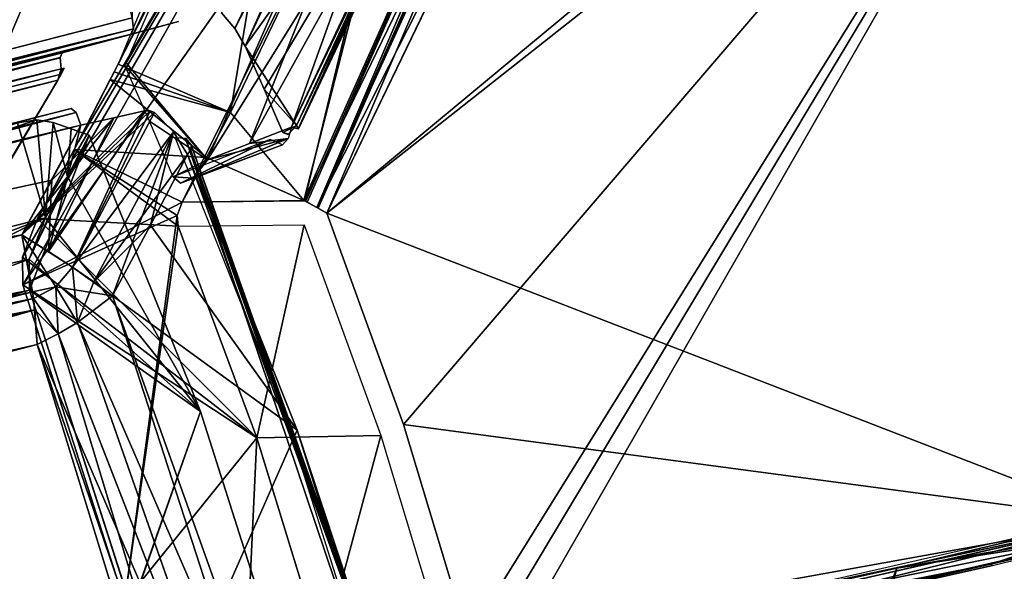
# Model space of a CAD drawing. Header units: millimetres. Extents: x -229 to 223, y -69 to 475.
# Tile 72 of 92: x 173 to 190, y 303 to 313. Entities that reach past the tile are written whole.
import ezdxf

# ---------------------------------------------------------------- set-up
doc = ezdxf.new("R2010")
doc.units = ezdxf.units.MM
doc.header["$LTSCALE"] = 65.185185
for name, color, linetype in [('541', 7, 'CONTINUOUS'), ('543', 7, 'CONTINUOUS'), ('544', 7, 'CONTINUOUS'), ('545', 7, 'CONTINUOUS'), ('546', 7, 'CONTINUOUS'), ('567', 7, 'CONTINUOUS'), ('568', 7, 'CONTINUOUS'), ('569', 7, 'CONTINUOUS'), ('571', 7, 'CONTINUOUS'), ('572', 7, 'CONTINUOUS'), ('573', 7, 'CONTINUOUS'), ('574', 7, 'CONTINUOUS'), ('581', 7, 'CONTINUOUS'), ('582', 7, 'CONTINUOUS'), ('583', 7, 'CONTINUOUS'), ('584', 7, 'CONTINUOUS'), ('591', 7, 'CONTINUOUS'), ('592', 7, 'CONTINUOUS'), ('593', 7, 'CONTINUOUS'), ('594', 7, 'CONTINUOUS'), ('595', 7, 'CONTINUOUS'), ('601', 7, 'CONTINUOUS'), ('603', 7, 'CONTINUOUS'), ('604', 7, 'CONTINUOUS'), ('605', 7, 'CONTINUOUS'), ('606', 7, 'CONTINUOUS'), ('607', 7, 'CONTINUOUS'), ('608', 7, 'CONTINUOUS'), ('617', 7, 'CONTINUOUS'), ('619', 7, 'CONTINUOUS'), ('620', 7, 'CONTINUOUS'), ('630', 7, 'CONTINUOUS'), ('645', 7, 'CONTINUOUS'), ('646', 7, 'CONTINUOUS'), ('662', 7, 'CONTINUOUS'), ('663', 7, 'CONTINUOUS'), ('664', 7, 'CONTINUOUS'), ('665', 7, 'CONTINUOUS'), ('666', 7, 'CONTINUOUS'), ('667', 7, 'CONTINUOUS'), ('668', 7, 'CONTINUOUS'), ('669', 7, 'CONTINUOUS'), ('671', 7, 'CONTINUOUS'), ('672', 7, 'CONTINUOUS'), ('685', 7, 'CONTINUOUS'), ('690', 7, 'CONTINUOUS'), ('693', 7, 'CONTINUOUS'), ('694', 7, 'CONTINUOUS'), ('697', 7, 'CONTINUOUS'), ('698', 7, 'CONTINUOUS'), ('699', 7, 'CONTINUOUS'), ('700', 7, 'CONTINUOUS'), ('701', 7, 'CONTINUOUS'), ('702', 7, 'CONTINUOUS'), ('706', 7, 'CONTINUOUS'), ('707', 7, 'CONTINUOUS'), ('708', 7, 'CONTINUOUS')]:
    doc.layers.add(name, color=color, linetype=linetype)

msp = doc.modelspace()

# ---------------------------------------------------------------- linework, layer by layer
at = {"layer": '541', "color": 7, "linetype": 'Continuous'}
for points in [[(175.708, 310.499, -104.392), (177.662, 305.585, -99.478), (175.048, 309.235, -104.571), (175.708, 310.499, -104.392)], [(175.708, 310.499, 104.392), (175.048, 309.235, 104.571), (177.662, 305.585, 99.478), (175.708, 310.499, 104.392)], [(175.048, 309.235, -104.571), (177.662, 305.585, -99.478), (174.369, 307.979, -104.757), (175.048, 309.235, -104.571)], [(175.048, 309.235, 104.571), (174.369, 307.979, 104.757), (177.662, 305.585, 99.478), (175.048, 309.235, 104.571)], [(174.369, 307.979, -104.757), (177.662, 305.585, -99.478), (176.211, 302.295, -99.46), (174.369, 307.979, -104.757)], [(174.369, 307.979, 104.757), (176.211, 302.295, 99.46), (177.662, 305.585, 99.478), (174.369, 307.979, 104.757)], [(177.662, 305.585, -99.478), (179.227, 300.607, -94.5), (176.211, 302.295, -99.46), (177.662, 305.585, -99.478)], [(177.662, 305.585, 99.478), (176.211, 302.295, 99.46), (179.227, 300.607, 94.5), (177.662, 305.585, 99.478)]]:
    msp.add_3dface(points, dxfattribs=at)
at = {"layer": '543', "color": 7, "linetype": 'Continuous'}
for points in [[(175.488, 310.798, 103.995), (175.674, 310.788, 104.088), (177.437, 305.896, 99.093), (175.488, 310.798, 103.995)], [(175.674, 310.788, 104.088), (175.772, 310.672, 104.246), (179.193, 300.899, 94.199), (175.674, 310.788, 104.088)], [(177.437, 305.896, 99.093), (175.674, 310.788, 104.088), (179.001, 300.924, 94.121), (177.437, 305.896, 99.093)], [(179.001, 300.924, 94.121), (175.674, 310.788, 104.088), (179.193, 300.899, 94.199), (179.001, 300.924, 94.121)], [(175.762, 310.587, 104.328), (175.708, 310.499, 104.392), (179.283, 300.691, 94.432), (175.762, 310.587, 104.328)], [(175.772, 310.672, 104.246), (175.762, 310.587, 104.328), (179.294, 300.776, 94.35), (175.772, 310.672, 104.246)], [(179.294, 300.776, 94.35), (175.762, 310.587, 104.328), (179.283, 300.691, 94.432), (179.294, 300.776, 94.35)], [(179.193, 300.899, 94.199), (175.772, 310.672, 104.246), (179.294, 300.776, 94.35), (179.193, 300.899, 94.199)], [(175.708, 310.499, 104.392), (177.662, 305.585, 99.478), (179.283, 300.691, 94.432), (175.708, 310.499, 104.392)], [(177.662, 305.585, 99.478), (179.227, 300.607, 94.5), (179.283, 300.691, 94.432), (177.662, 305.585, 99.478)]]:
    msp.add_3dface(points, dxfattribs=at)
at = {"layer": '544', "color": 7, "linetype": 'Continuous'}
for points in [[(173.228, 308.77, 105.857), (173.658, 308.49, 105.56), (174.942, 311.273, 105.281), (173.228, 308.77, 105.857)], [(174.395, 311.15, 105.559), (173.228, 308.77, 105.857), (174.942, 311.273, 105.281), (174.395, 311.15, 105.559)], [(173.658, 308.49, 105.56), (175.118, 311.246, 105.162), (175.041, 311.278, 105.22), (173.658, 308.49, 105.56)], [(174.942, 311.273, 105.281), (173.658, 308.49, 105.56), (175.041, 311.278, 105.22), (174.942, 311.273, 105.281)], [(173.809, 311.018, 105.788), (173.228, 308.77, 105.857), (174.395, 311.15, 105.559), (173.809, 311.018, 105.788)], [(175.457, 310.9, 104.808), (175.118, 311.246, 105.162), (173.658, 308.49, 105.56), (175.457, 310.9, 104.808)], [(173.287, 310.037, 105.93), (173.228, 308.77, 105.857), (173.809, 311.018, 105.788), (173.287, 310.037, 105.93)], [(174.369, 307.979, 104.757), (175.457, 310.9, 104.808), (173.658, 308.49, 105.56), (174.369, 307.979, 104.757)], [(174.369, 307.979, 104.757), (175.048, 309.235, 104.571), (175.457, 310.9, 104.808), (174.369, 307.979, 104.757)], [(175.048, 309.235, 104.571), (175.708, 310.499, 104.392), (175.457, 310.9, 104.808), (175.048, 309.235, 104.571)], [(172.755, 309.063, 106.076), (173.228, 308.77, 105.857), (173.287, 310.037, 105.93), (172.755, 309.063, 106.076)]]:
    msp.add_3dface(points, dxfattribs=at)
at = {"layer": '545', "color": 7, "linetype": 'Continuous'}
for points in [[(173.658, 308.49, 105.56), (173.228, 308.77, 105.857), (172.755, 309.063, 106.076), (173.658, 308.49, 105.56)], [(173.658, 308.49, 105.56), (172.755, 309.063, 106.076), (173.363, 308.136, 105.648), (173.658, 308.49, 105.56)], [(173.363, 308.136, 105.648), (172.755, 309.063, 106.076), (172.945, 308.048, 105.824), (173.363, 308.136, 105.648)], [(174.369, 307.979, 104.757), (173.658, 308.49, 105.56), (173.363, 308.136, 105.648), (174.369, 307.979, 104.757)], [(172.961, 307.932, 105.778), (173.363, 308.136, 105.648), (172.945, 308.048, 105.824), (172.961, 307.932, 105.778)], [(172.961, 307.932, 105.778), (173.402, 307.298, 105.228), (173.363, 308.136, 105.648), (172.961, 307.932, 105.778)], [(173.749, 307.504, 105.103), (174.369, 307.979, 104.757), (173.363, 308.136, 105.648), (173.749, 307.504, 105.103)], [(173.402, 307.298, 105.228), (173.749, 307.504, 105.103), (173.363, 308.136, 105.648), (173.402, 307.298, 105.228)], [(172.985, 307.727, 105.685), (173.402, 307.298, 105.228), (172.961, 307.932, 105.778), (172.985, 307.727, 105.685)], [(173.031, 307.111, 105.321), (173.402, 307.298, 105.228), (172.985, 307.727, 105.685), (173.031, 307.111, 105.321)]]:
    msp.add_3dface(points, dxfattribs=at)
at = {"layer": '546', "color": 7, "linetype": 'Continuous'}
for points in [[(178.218, 297.217, 93.668), (174.369, 307.979, 104.757), (173.749, 307.504, 105.103), (178.218, 297.217, 93.668)], [(178.218, 297.217, 93.668), (176.211, 302.295, 99.46), (174.369, 307.979, 104.757), (178.218, 297.217, 93.668)], [(173.749, 307.504, 105.103), (173.402, 307.298, 105.228), (177.57, 296.596, 93.935), (173.749, 307.504, 105.103)], [(178.218, 297.217, 93.668), (173.749, 307.504, 105.103), (177.57, 296.596, 93.935), (178.218, 297.217, 93.668)], [(173.402, 307.298, 105.228), (173.031, 307.111, 105.321), (177.57, 296.596, 93.935), (173.402, 307.298, 105.228)], [(177.57, 296.596, 93.935), (173.031, 307.111, 105.321), (174.814, 301.303, 99.962), (177.57, 296.596, 93.935)]]:
    msp.add_3dface(points, dxfattribs=at)
at = {"layer": '567', "color": 7, "linetype": 'Continuous'}
for points in [[(173.809, 311.018, -105.788), (172.755, 309.063, -106.076), (151.845, 305.415, -112.598), (173.809, 311.018, -105.788)], [(173.287, 310.037, -105.93), (172.755, 309.063, -106.076), (173.809, 311.018, -105.788), (173.287, 310.037, -105.93)], [(172.755, 309.063, -106.076), (150.484, 303.399, -112.926), (151.845, 305.415, -112.598), (172.755, 309.063, -106.076)]]:
    msp.add_3dface(points, dxfattribs=at)
at = {"layer": '568', "color": 7, "linetype": 'Continuous'}
for points in [[(173.724, 311.244, -105.713), (141.291, 303.137, -115.42), (173.634, 311.319, -105.504), (173.724, 311.244, -105.713)], [(173.634, 311.319, -105.504), (141.291, 303.137, -115.42), (151.679, 305.706, -112.313), (173.634, 311.319, -105.504)], [(173.724, 311.244, -105.713), (151.845, 305.415, -112.598), (141.291, 303.137, -115.42), (173.724, 311.244, -105.713)], [(173.809, 311.018, -105.788), (151.845, 305.415, -112.598), (173.724, 311.244, -105.713), (173.809, 311.018, -105.788)]]:
    msp.add_3dface(points, dxfattribs=at)
at = {"layer": '569', "color": 7, "linetype": 'Continuous'}
for points in [[(175.118, 311.246, -105.162), (172.755, 309.063, -106.076), (175.041, 311.278, -105.22), (175.118, 311.246, -105.162)], [(175.041, 311.278, -105.22), (172.755, 309.063, -106.076), (174.942, 311.273, -105.281), (175.041, 311.278, -105.22)], [(174.942, 311.273, -105.281), (172.755, 309.063, -106.076), (174.396, 311.15, -105.559), (174.942, 311.273, -105.281)], [(172.755, 309.063, -106.076), (175.118, 311.246, -105.162), (173.658, 308.489, -105.56), (172.755, 309.063, -106.076)], [(172.755, 309.063, -106.076), (173.287, 310.037, -105.93), (174.396, 311.15, -105.559), (172.755, 309.063, -106.076)], [(173.287, 310.037, -105.93), (173.809, 311.018, -105.788), (174.396, 311.15, -105.559), (173.287, 310.037, -105.93)], [(173.658, 308.489, -105.56), (175.118, 311.246, -105.162), (175.457, 310.9, -104.808), (173.658, 308.489, -105.56)], [(174.041, 308.224, -105.192), (173.658, 308.489, -105.56), (175.457, 310.9, -104.808), (174.041, 308.224, -105.192)], [(175.708, 310.499, -104.392), (174.041, 308.224, -105.192), (175.457, 310.9, -104.808), (175.708, 310.499, -104.392)], [(175.708, 310.499, -104.392), (175.048, 309.235, -104.571), (174.041, 308.224, -105.192), (175.708, 310.499, -104.392)], [(175.048, 309.235, -104.571), (174.369, 307.979, -104.757), (174.041, 308.224, -105.192), (175.048, 309.235, -104.571)]]:
    msp.add_3dface(points, dxfattribs=at)
at = {"layer": '571', "color": 7, "linetype": 'Continuous'}
for points in [[(151.676, 305.705, 112.314), (173.724, 311.244, 105.713), (173.634, 311.319, 105.504), (151.676, 305.705, 112.314)], [(141.291, 303.137, 115.42), (173.809, 311.018, 105.788), (173.724, 311.244, 105.713), (141.291, 303.137, 115.42)], [(141.291, 303.137, 115.42), (173.724, 311.244, 105.713), (151.676, 305.705, 112.314), (141.291, 303.137, 115.42)], [(173.809, 311.018, 105.788), (141.291, 303.137, 115.42), (151.848, 305.407, 112.597), (173.809, 311.018, 105.788)]]:
    msp.add_3dface(points, dxfattribs=at)
at = {"layer": '572', "color": 7, "linetype": 'Continuous'}
for points in [[(173.287, 310.037, 105.93), (173.809, 311.018, 105.788), (151.848, 305.407, 112.597), (173.287, 310.037, 105.93)], [(172.755, 309.063, 106.076), (173.287, 310.037, 105.93), (151.848, 305.407, 112.597), (172.755, 309.063, 106.076)], [(172.755, 309.063, 106.076), (151.848, 305.407, 112.597), (150.482, 303.398, 112.926), (172.755, 309.063, 106.076)]]:
    msp.add_3dface(points, dxfattribs=at)
at = {"layer": '573', "color": 7, "linetype": 'Continuous'}
for points in [[(172.945, 308.048, 105.824), (172.755, 309.063, 106.076), (150.482, 303.398, 112.926), (172.945, 308.048, 105.824)], [(172.961, 307.932, 105.778), (172.945, 308.048, 105.824), (150.482, 303.398, 112.926), (172.961, 307.932, 105.778)], [(172.985, 307.727, 105.685), (172.961, 307.932, 105.778), (150.482, 303.398, 112.926), (172.985, 307.727, 105.685)], [(173.031, 307.111, 105.321), (172.985, 307.727, 105.685), (140.028, 299.539, 115.481), (173.031, 307.111, 105.321)], [(172.985, 307.727, 105.685), (150.482, 303.398, 112.926), (140.028, 299.539, 115.481), (172.985, 307.727, 105.685)], [(150.744, 301.304, 112.104), (173.031, 307.111, 105.321), (140.028, 299.539, 115.481), (150.744, 301.304, 112.104)]]:
    msp.add_3dface(points, dxfattribs=at)
at = {"layer": '574', "color": 7, "linetype": 'Continuous'}
msp.add_3dface([(174.814, 301.303, 99.962), (173.031, 307.111, 105.321), (150.744, 301.304, 112.104), (174.814, 301.303, 99.962)], dxfattribs=at)
at = {"layer": '581', "color": 7, "linetype": 'Continuous'}
for points in [[(172.755, 309.063, -106.076), (173.658, 308.489, -105.56), (173.363, 308.136, -105.648), (172.755, 309.063, -106.076)], [(172.755, 309.063, -106.076), (173.363, 308.136, -105.648), (172.961, 307.932, -105.778), (172.755, 309.063, -106.076)], [(172.755, 309.063, -106.076), (172.961, 307.932, -105.778), (172.945, 308.046, -105.824), (172.755, 309.063, -106.076)], [(173.658, 308.489, -105.56), (173.749, 307.504, -105.103), (173.363, 308.136, -105.648), (173.658, 308.489, -105.56)], [(173.658, 308.489, -105.56), (174.041, 308.224, -105.192), (173.749, 307.504, -105.103), (173.658, 308.489, -105.56)], [(173.363, 308.136, -105.648), (173.402, 307.298, -105.228), (172.961, 307.932, -105.778), (173.363, 308.136, -105.648)], [(173.749, 307.504, -105.103), (173.402, 307.298, -105.228), (173.363, 308.136, -105.648), (173.749, 307.504, -105.103)], [(174.041, 308.224, -105.192), (174.369, 307.979, -104.757), (173.749, 307.504, -105.103), (174.041, 308.224, -105.192)], [(173.402, 307.298, -105.228), (173.031, 307.111, -105.321), (172.961, 307.932, -105.778), (173.402, 307.298, -105.228)], [(172.961, 307.932, -105.778), (173.031, 307.111, -105.321), (172.985, 307.726, -105.685), (172.961, 307.932, -105.778)]]:
    msp.add_3dface(points, dxfattribs=at)
at = {"layer": '582', "color": 7, "linetype": 'Continuous'}
for points in [[(174.369, 307.979, -104.757), (178.218, 297.217, -93.668), (173.749, 307.504, -105.103), (174.369, 307.979, -104.757)], [(178.218, 297.217, -93.668), (174.369, 307.979, -104.757), (176.211, 302.295, -99.46), (178.218, 297.217, -93.668)], [(177.567, 296.595, -93.935), (173.402, 307.298, -105.228), (173.749, 307.504, -105.103), (177.567, 296.595, -93.935)], [(178.218, 297.217, -93.668), (177.567, 296.595, -93.935), (173.749, 307.504, -105.103), (178.218, 297.217, -93.668)], [(176.79, 296.089, -94.066), (173.031, 307.111, -105.321), (173.402, 307.298, -105.228), (176.79, 296.089, -94.066)], [(177.567, 296.595, -93.935), (176.79, 296.089, -94.066), (173.402, 307.298, -105.228), (177.567, 296.595, -93.935)], [(173.031, 307.111, -105.321), (176.79, 296.089, -94.066), (174.814, 301.303, -99.963), (173.031, 307.111, -105.321)]]:
    msp.add_3dface(points, dxfattribs=at)
at = {"layer": '583', "color": 7, "linetype": 'Continuous'}
msp.add_3dface([(173.031, 307.111, -105.321), (174.814, 301.303, -99.963), (150.744, 301.3, -112.101), (173.031, 307.111, -105.321)], dxfattribs=at)
at = {"layer": '584', "color": 7, "linetype": 'Continuous'}
for points in [[(150.484, 303.399, -112.926), (172.755, 309.063, -106.076), (140.028, 299.539, -115.481), (150.484, 303.399, -112.926)], [(172.755, 309.063, -106.076), (172.945, 308.046, -105.824), (140.028, 299.539, -115.481), (172.755, 309.063, -106.076)], [(172.945, 308.046, -105.824), (172.961, 307.932, -105.778), (140.028, 299.539, -115.481), (172.945, 308.046, -105.824)], [(172.961, 307.932, -105.778), (172.985, 307.726, -105.685), (140.028, 299.539, -115.481), (172.961, 307.932, -105.778)], [(172.985, 307.726, -105.685), (150.744, 301.3, -112.101), (140.028, 299.539, -115.481), (172.985, 307.726, -105.685)], [(172.985, 307.726, -105.685), (173.031, 307.111, -105.321), (150.744, 301.3, -112.101), (172.985, 307.726, -105.685)]]:
    msp.add_3dface(points, dxfattribs=at)
at = {"layer": '591', "color": 7, "linetype": 'Continuous'}
for points in [[(173.175, 309.37, 104.252), (162.32, 305.264, 107.318), (150.82, 303.645, 111.167), (173.175, 309.37, 104.252)], [(167.612, 306.656, 105.66), (162.32, 305.264, 107.318), (173.175, 309.37, 104.252), (167.612, 306.656, 105.66)], [(172.887, 308.629, 104.226), (167.612, 306.656, 105.66), (173.175, 309.37, 104.252), (172.887, 308.629, 104.226)], [(172.891, 308.08, 103.949), (167.612, 306.656, 105.66), (172.887, 308.629, 104.226), (172.891, 308.08, 103.949)]]:
    msp.add_3dface(points, dxfattribs=at)
at = {"layer": '592', "color": 7, "linetype": 'Continuous'}
for points in [[(172.887, 308.629, -104.226), (172.891, 308.08, -103.949), (173.956, 310.841, -104.038), (172.887, 308.629, -104.226)], [(173.569, 310.104, -104.144), (172.887, 308.629, -104.226), (173.956, 310.841, -104.038), (173.569, 310.104, -104.144)], [(173.956, 310.841, -104.038), (172.891, 308.08, -103.949), (175.941, 305.915, -99.113), (173.956, 310.841, -104.038)], [(173.956, 310.841, 104.038), (175.94, 305.918, 99.115), (173.568, 310.104, 104.144), (173.956, 310.841, 104.038)], [(173.175, 309.37, -104.252), (172.887, 308.629, -104.226), (173.569, 310.104, -104.144), (173.175, 309.37, -104.252)], [(175.94, 305.918, 99.115), (173.175, 309.37, 104.252), (173.568, 310.104, 104.144), (175.94, 305.918, 99.115)], [(172.887, 308.629, 104.226), (173.175, 309.37, 104.252), (175.94, 305.918, 99.115), (172.887, 308.629, 104.226)], [(172.891, 308.08, 103.949), (172.887, 308.629, 104.226), (175.94, 305.918, 99.115), (172.891, 308.08, 103.949)], [(172.891, 308.08, 103.949), (175.94, 305.918, 99.115), (174.706, 302.416, 98.689), (172.891, 308.08, 103.949)], [(172.891, 308.08, -103.949), (174.71, 302.407, -98.679), (175.941, 305.915, -99.113), (172.891, 308.08, -103.949)], [(175.94, 305.918, 99.115), (177.53, 300.924, 94.121), (174.706, 302.416, 98.689), (175.94, 305.918, 99.115)], [(175.941, 305.915, -99.113), (174.71, 302.407, -98.679), (177.53, 300.924, -94.121), (175.941, 305.915, -99.113)], [(190.215, 302.594, 75.38), (193.868, 303.493, 68.951), (190.085, 299.841, 73.45), (190.215, 302.594, 75.38)], [(190.085, 299.841, 73.45), (193.868, 303.493, 68.951), (193.197, 300.607, 67.905), (190.085, 299.841, 73.45)], [(190.092, 299.843, -73.437), (193.203, 300.608, -67.894), (193.868, 303.493, -68.951), (190.092, 299.843, -73.437)], [(190.215, 302.594, -75.381), (190.092, 299.843, -73.437), (193.868, 303.493, -68.951), (190.215, 302.594, -75.381)]]:
    msp.add_3dface(points, dxfattribs=at)
at = {"layer": '593', "color": 7, "linetype": 'Continuous'}
for points in [[(172.887, 308.629, -104.226), (173.175, 309.37, -104.252), (150.818, 303.645, -111.168), (172.887, 308.629, -104.226)], [(172.891, 308.08, -103.949), (172.887, 308.629, -104.226), (150.818, 303.645, -111.168), (172.891, 308.08, -103.949)], [(172.891, 308.08, -103.949), (150.818, 303.645, -111.168), (167.611, 306.656, -105.66), (172.891, 308.08, -103.949)]]:
    msp.add_3dface(points, dxfattribs=at)
at = {"layer": '594', "color": 7, "linetype": 'Continuous'}
for points in [[(173.175, 309.37, 104.252), (150.82, 303.645, 111.167), (173.024, 311.113, 104.368), (173.175, 309.37, 104.252)], [(173.024, 311.113, 104.368), (150.82, 303.645, 111.167), (172.678, 311.063, 104.484), (173.024, 311.113, 104.368)], [(173.315, 311.069, 104.266), (173.175, 309.37, 104.252), (173.024, 311.113, 104.368), (173.315, 311.069, 104.266)], [(173.568, 310.104, 104.144), (173.175, 309.37, 104.252), (173.315, 311.069, 104.266), (173.568, 310.104, 104.144)], [(173.568, 310.104, 104.144), (173.315, 311.069, 104.266), (173.635, 310.955, 104.152), (173.568, 310.104, 104.144)], [(173.956, 310.841, 104.038), (173.568, 310.104, 104.144), (173.635, 310.955, 104.152), (173.956, 310.841, 104.038)]]:
    msp.add_3dface(points, dxfattribs=at)
at = {"layer": '595', "color": 7, "linetype": 'Continuous'}
for points in [[(172.678, 311.063, -104.484), (173.175, 309.37, -104.252), (173.024, 311.113, -104.368), (172.678, 311.063, -104.484)], [(173.175, 309.37, -104.252), (173.315, 311.069, -104.266), (173.024, 311.113, -104.368), (173.175, 309.37, -104.252)], [(150.818, 303.645, -111.168), (173.175, 309.37, -104.252), (172.678, 311.063, -104.484), (150.818, 303.645, -111.168)], [(173.175, 309.37, -104.252), (173.569, 310.104, -104.144), (173.315, 311.069, -104.266), (173.175, 309.37, -104.252)], [(173.315, 311.069, -104.266), (173.569, 310.104, -104.144), (173.635, 310.955, -104.152), (173.315, 311.069, -104.266)], [(173.569, 310.104, -104.144), (173.956, 310.841, -104.038), (173.635, 310.955, -104.152), (173.569, 310.104, -104.144)]]:
    msp.add_3dface(points, dxfattribs=at)
at = {"layer": '601', "color": 7, "linetype": 'Continuous'}
for points in [[(152.634, 412.744, -112.397), (174.721, 407.069, -105.51), (152.636, 307.256, -112.396), (152.634, 412.744, -112.397)], [(152.636, 307.256, -112.396), (174.721, 407.069, -105.51), (174.721, 312.931, -105.51), (152.636, 307.256, -112.396)]]:
    msp.add_3dface(points, dxfattribs=at)
at = {"layer": '603', "color": 7, "linetype": 'Continuous'}
for points in [[(176.55, 312.74, -104.377), (176.312, 313.02, -104.664), (180.424, 320.239, -102.803), (176.55, 312.74, -104.377)], [(176.736, 312.43, -104.056), (176.55, 312.74, -104.377), (180.424, 320.239, -102.803), (176.736, 312.43, -104.056)]]:
    msp.add_3dface(points, dxfattribs=at)
at = {"layer": '604', "color": 7, "linetype": 'Continuous'}
for points in [[(175.547, 312.869, -104.876), (174.512, 312.59, -104.597), (175.131, 312.756, -105.066), (175.547, 312.869, -104.876)], [(175.131, 312.756, -105.066), (174.512, 312.59, -104.597), (174.704, 312.641, -105.225), (175.131, 312.756, -105.066)], [(174.704, 312.641, -105.225), (173.476, 312.312, -104.319), (152.591, 306.958, -112.114), (174.704, 312.641, -105.225)], [(174.512, 312.59, -104.597), (173.476, 312.312, -104.319), (174.704, 312.641, -105.225), (174.512, 312.59, -104.597)], [(173.476, 312.312, -104.319), (151.562, 306.707, -111.12), (152.591, 306.958, -112.114), (173.476, 312.312, -104.319)]]:
    msp.add_3dface(points, dxfattribs=at)
at = {"layer": '605', "color": 7, "linetype": 'Continuous'}
for points in [[(151.562, 306.707, -111.12), (173.476, 312.312, -104.319), (141.037, 304.119, -113.833), (151.562, 306.707, -111.12)], [(173.476, 312.312, -104.319), (173.437, 312.223, -104.129), (141.037, 304.119, -113.833), (173.476, 312.312, -104.319)], [(141.037, 304.119, -113.833), (173.437, 312.223, -104.129), (151.58, 306.421, -110.827), (141.037, 304.119, -113.833)], [(173.437, 312.223, -104.129), (173.459, 312.022, -104.034), (151.58, 306.421, -110.827), (173.437, 312.223, -104.129)]]:
    msp.add_3dface(points, dxfattribs=at)
at = {"layer": '606', "color": 7, "linetype": 'Continuous'}
for points in [[(151.58, 306.421, -110.827), (173.459, 312.022, -104.034), (173.396, 311.821, -104.055), (151.58, 306.421, -110.827)], [(173.396, 311.821, -104.055), (173.459, 312.022, -104.034), (173.454, 311.927, -104.036), (173.396, 311.821, -104.055)], [(173.485, 312.028, -104.025), (173.511, 312.034, -104.016), (173.454, 311.927, -104.036), (173.485, 312.028, -104.025)], [(173.459, 312.022, -104.034), (173.485, 312.028, -104.025), (173.454, 311.927, -104.036), (173.459, 312.022, -104.034)], [(150.95, 306.06, -111.008), (151.58, 306.421, -110.827), (173.396, 311.821, -104.055), (150.95, 306.06, -111.008)]]:
    msp.add_3dface(points, dxfattribs=at)
at = {"layer": '607', "color": 7, "linetype": 'Continuous'}
for points in [[(150.95, 306.06, -111.008), (173.396, 311.821, -104.055), (171.706, 309, -104.528), (150.95, 306.06, -111.008)], [(171.706, 309, -104.528), (173.396, 311.821, -104.055), (172.561, 310.404, -104.289), (171.706, 309, -104.528)]]:
    msp.add_3dface(points, dxfattribs=at)
at = {"layer": '608', "color": 7, "linetype": 'Continuous'}
for points in [[(152.636, 307.256, -112.396), (174.721, 312.931, -105.51), (142.041, 304.521, -115.259), (152.636, 307.256, -112.396)], [(174.721, 312.931, -105.51), (174.744, 312.738, -105.422), (142.041, 304.521, -115.259), (174.721, 312.931, -105.51)], [(174.744, 312.738, -105.422), (152.591, 306.958, -112.114), (142.041, 304.521, -115.259), (174.744, 312.738, -105.422)], [(174.744, 312.736, -105.421), (152.591, 306.958, -112.114), (174.744, 312.738, -105.422), (174.744, 312.736, -105.421)], [(174.704, 312.641, -105.225), (152.591, 306.958, -112.114), (174.744, 312.736, -105.421), (174.704, 312.641, -105.225)]]:
    msp.add_3dface(points, dxfattribs=at)
at = {"layer": '617', "color": 7, "linetype": 'Continuous'}
for points in [[(176.736, 312.43, -104.056), (180.424, 320.239, -102.803), (181.542, 319.131, -100.938), (176.736, 312.43, -104.056)], [(177.65, 311.013, -102.274), (176.736, 312.43, -104.056), (181.542, 319.131, -100.938), (177.65, 311.013, -102.274)], [(177.076, 311.661, -103.287), (176.736, 312.43, -104.056), (177.65, 311.013, -102.274), (177.076, 311.661, -103.287)], [(177.407, 310.89, -102.516), (177.076, 311.661, -103.287), (177.65, 311.013, -102.274), (177.407, 310.89, -102.516)], [(177.512, 310.859, -102.371), (177.407, 310.89, -102.516), (177.65, 311.013, -102.274), (177.512, 310.859, -102.371)]]:
    msp.add_3dface(points, dxfattribs=at)
at = {"layer": '619', "color": 7, "linetype": 'Continuous'}
for points in [[(177.684, 310.953, -102.043), (182.97, 322.491, -100.218), (177.565, 310.983, -101.854), (177.684, 310.953, -102.043)], [(177.565, 310.983, -101.854), (182.97, 322.491, -100.218), (181.376, 318.94, -100.535), (177.565, 310.983, -101.854)], [(181.542, 319.131, -100.938), (182.97, 322.491, -100.218), (177.684, 310.953, -102.043), (181.542, 319.131, -100.938)], [(177.65, 311.013, -102.274), (181.542, 319.131, -100.938), (177.687, 310.954, -102.056), (177.65, 311.013, -102.274)], [(181.542, 319.131, -100.938), (177.684, 310.953, -102.043), (177.687, 310.954, -102.056), (181.542, 319.131, -100.938)]]:
    msp.add_3dface(points, dxfattribs=at)
at = {"layer": '620', "color": 7, "linetype": 'Continuous'}
for points in [[(176.067, 310.401, -101.275), (181.376, 318.94, -100.535), (183.24, 326.76, -98.824), (176.067, 310.401, -101.275)], [(176.816, 310.691, -101.564), (181.376, 318.94, -100.535), (176.067, 310.401, -101.275), (176.816, 310.691, -101.564)], [(177.565, 310.983, -101.854), (181.376, 318.94, -100.535), (176.816, 310.691, -101.564), (177.565, 310.983, -101.854)]]:
    msp.add_3dface(points, dxfattribs=at)
at = {"layer": '630', "color": 7, "linetype": 'Continuous'}
msp.add_3dface([(180.187, 330.582, -100.682), (172.104, 408.423, -103.43), (172.104, 311.577, -103.43), (180.187, 330.582, -100.682)], dxfattribs=at)
at = {"layer": '645', "color": 7, "linetype": 'Continuous'}
msp.add_3dface([(152.634, 307.256, 112.397), (174.721, 312.931, 105.51), (152.636, 412.744, 112.396), (152.634, 307.256, 112.397)], dxfattribs=at)
at = {"layer": '646', "color": 7, "linetype": 'Continuous'}
for points in [[(176.551, 312.74, 104.377), (181.974, 324.118, 102.266), (176.312, 313.02, 104.664), (176.551, 312.74, 104.377)], [(176.736, 312.43, 104.056), (181.974, 324.118, 102.266), (176.551, 312.74, 104.377), (176.736, 312.43, 104.056)]]:
    msp.add_3dface(points, dxfattribs=at)
at = {"layer": '662', "color": 7, "linetype": 'Continuous'}
for points in [[(173.454, 311.927, 104.036), (173.459, 312.022, 104.034), (151.582, 306.422, 110.827), (173.454, 311.927, 104.036)], [(173.511, 312.034, 104.016), (173.459, 312.022, 104.034), (173.454, 311.927, 104.036), (173.511, 312.034, 104.016)], [(173.485, 312.028, 104.025), (173.459, 312.022, 104.034), (173.511, 312.034, 104.016), (173.485, 312.028, 104.025)], [(150.947, 306.059, 111.009), (173.396, 311.821, 104.055), (151.582, 306.422, 110.827), (150.947, 306.059, 111.009)], [(173.396, 311.821, 104.055), (173.454, 311.927, 104.036), (151.582, 306.422, 110.827), (173.396, 311.821, 104.055)]]:
    msp.add_3dface(points, dxfattribs=at)
at = {"layer": '663', "color": 7, "linetype": 'Continuous'}
for points in [[(151.56, 306.706, 111.121), (173.437, 312.223, 104.129), (173.476, 312.312, 104.319), (151.56, 306.706, 111.121)], [(173.437, 312.223, 104.129), (141.037, 304.119, 113.833), (173.437, 312.221, 104.127), (173.437, 312.223, 104.129)], [(141.037, 304.119, 113.833), (173.437, 312.223, 104.129), (151.56, 306.706, 111.121), (141.037, 304.119, 113.833)], [(141.037, 304.119, 113.833), (173.459, 312.022, 104.034), (173.437, 312.221, 104.127), (141.037, 304.119, 113.833)], [(151.582, 306.422, 110.827), (173.459, 312.022, 104.034), (141.037, 304.119, 113.833), (151.582, 306.422, 110.827)]]:
    msp.add_3dface(points, dxfattribs=at)
at = {"layer": '664', "color": 7, "linetype": 'Continuous'}
for points in [[(175.547, 312.869, 104.876), (174.704, 312.641, 105.225), (174.512, 312.59, 104.597), (175.547, 312.869, 104.876)], [(175.131, 312.756, 105.066), (174.704, 312.641, 105.225), (175.547, 312.869, 104.876), (175.131, 312.756, 105.066)], [(174.704, 312.641, 105.225), (152.593, 306.959, 112.113), (174.512, 312.59, 104.597), (174.704, 312.641, 105.225)], [(152.593, 306.959, 112.113), (173.476, 312.312, 104.319), (174.512, 312.59, 104.597), (152.593, 306.959, 112.113)], [(151.56, 306.706, 111.121), (173.476, 312.312, 104.319), (152.593, 306.959, 112.113), (151.56, 306.706, 111.121)]]:
    msp.add_3dface(points, dxfattribs=at)
at = {"layer": '665', "color": 7, "linetype": 'Continuous'}
for points in [[(174.721, 312.931, 105.51), (152.634, 307.256, 112.397), (174.744, 312.738, 105.422), (174.721, 312.931, 105.51)], [(152.634, 307.256, 112.397), (142.041, 304.521, 115.259), (174.744, 312.738, 105.422), (152.634, 307.256, 112.397)], [(174.744, 312.738, 105.422), (142.041, 304.521, 115.259), (174.744, 312.736, 105.421), (174.744, 312.738, 105.422)], [(142.041, 304.521, 115.259), (174.704, 312.641, 105.225), (174.744, 312.736, 105.421), (142.041, 304.521, 115.259)], [(152.593, 306.959, 112.113), (174.704, 312.641, 105.225), (142.041, 304.521, 115.259), (152.593, 306.959, 112.113)]]:
    msp.add_3dface(points, dxfattribs=at)
at = {"layer": '666', "color": 7, "linetype": 'Continuous'}
for points in [[(174.613, 312.128, 103.858), (181.462, 327.839, 101.507), (183.243, 326.769, 98.823), (174.613, 312.128, 103.858)], [(176.067, 310.401, 101.275), (174.613, 312.128, 103.858), (183.243, 326.769, 98.823), (176.067, 310.401, 101.275)], [(174.59, 312.082, 103.865), (174.613, 312.128, 103.858), (176.067, 310.401, 101.275), (174.59, 312.082, 103.865)], [(175.03, 311.09, 102.873), (174.59, 312.082, 103.865), (176.067, 310.401, 101.275), (175.03, 311.09, 102.873)], [(175.454, 310.096, 101.879), (175.03, 311.09, 102.873), (176.067, 310.401, 101.275), (175.454, 310.096, 101.879)], [(175.807, 310.075, 101.436), (175.454, 310.096, 101.879), (176.067, 310.401, 101.275), (175.807, 310.075, 101.436)], [(175.585, 309.988, 101.665), (175.454, 310.096, 101.879), (175.807, 310.075, 101.436), (175.585, 309.988, 101.665)]]:
    msp.add_3dface(points, dxfattribs=at)
at = {"layer": '667', "color": 7, "linetype": 'Continuous'}
for points in [[(177.565, 310.983, 101.854), (177.501, 310.78, 101.987), (176.816, 310.691, 101.564), (177.565, 310.983, 101.854)], [(175.454, 310.096, 101.879), (175.585, 309.988, 101.665), (177.184, 310.765, 102.548), (175.454, 310.096, 101.879)], [(177.184, 310.765, 102.548), (175.585, 309.988, 101.665), (177.402, 310.668, 102.173), (177.184, 310.765, 102.548)], [(175.807, 310.075, 101.436), (176.067, 310.401, 101.275), (177.501, 310.78, 101.987), (175.807, 310.075, 101.436)], [(177.402, 310.668, 102.173), (175.807, 310.075, 101.436), (177.501, 310.78, 101.987), (177.402, 310.668, 102.173)], [(177.501, 310.78, 101.987), (176.067, 310.401, 101.275), (176.816, 310.691, 101.564), (177.501, 310.78, 101.987)], [(175.585, 309.988, 101.665), (175.807, 310.075, 101.436), (177.402, 310.668, 102.173), (175.585, 309.988, 101.665)]]:
    msp.add_3dface(points, dxfattribs=at)
at = {"layer": '668', "color": 7, "linetype": 'Continuous'}
for points in [[(181.974, 324.118, 102.266), (176.736, 312.43, 104.056), (181.54, 319.126, 100.939), (181.974, 324.118, 102.266)], [(181.54, 319.126, 100.939), (176.736, 312.43, 104.056), (177.076, 311.661, 103.287), (181.54, 319.126, 100.939)], [(177.65, 311.013, 102.274), (181.54, 319.126, 100.939), (177.076, 311.661, 103.287), (177.65, 311.013, 102.274)], [(177.407, 310.89, 102.516), (177.65, 311.013, 102.274), (177.076, 311.661, 103.287), (177.407, 310.89, 102.516)], [(177.499, 310.853, 102.384), (177.65, 311.013, 102.274), (177.407, 310.89, 102.516), (177.499, 310.853, 102.384)]]:
    msp.add_3dface(points, dxfattribs=at)
at = {"layer": '669', "color": 7, "linetype": 'Continuous'}
for points in [[(181.54, 319.126, 100.939), (177.65, 311.013, 102.274), (182.97, 322.491, 100.218), (181.54, 319.126, 100.939)], [(182.97, 322.491, 100.218), (177.65, 311.013, 102.274), (177.687, 310.954, 102.056), (182.97, 322.491, 100.218)], [(177.684, 310.953, 102.043), (181.377, 318.941, 100.535), (182.97, 322.491, 100.218), (177.684, 310.953, 102.043)], [(177.684, 310.953, 102.043), (182.97, 322.491, 100.218), (177.687, 310.954, 102.056), (177.684, 310.953, 102.043)], [(177.565, 310.983, 101.854), (181.377, 318.941, 100.535), (177.684, 310.953, 102.043), (177.565, 310.983, 101.854)]]:
    msp.add_3dface(points, dxfattribs=at)
at = {"layer": '671', "color": 7, "linetype": 'Continuous'}
for points in [[(176.067, 310.401, 101.275), (183.243, 326.769, 98.823), (176.816, 310.691, 101.564), (176.067, 310.401, 101.275)], [(183.243, 326.769, 98.823), (177.565, 310.983, 101.854), (176.816, 310.691, 101.564), (183.243, 326.769, 98.823)], [(177.565, 310.983, 101.854), (183.243, 326.769, 98.823), (181.377, 318.941, 100.535), (177.565, 310.983, 101.854)]]:
    msp.add_3dface(points, dxfattribs=at)
at = {"layer": '672', "color": 7, "linetype": 'Continuous'}
msp.add_3dface([(173.396, 311.821, 104.055), (150.947, 306.059, 111.009), (172.563, 310.407, 104.288), (173.396, 311.821, 104.055)], dxfattribs=at)
at = {"layer": '685', "color": 7, "linetype": 'Continuous'}
for points in [[(180.187, 389.418, 100.682), (172.104, 311.577, 103.43), (172.104, 408.423, 103.43), (180.187, 389.418, 100.682)], [(180.185, 330.578, 100.683), (172.104, 311.577, 103.43), (180.187, 389.418, 100.682), (180.185, 330.578, 100.683)]]:
    msp.add_3dface(points, dxfattribs=at)
at = {"layer": '690', "color": 7, "linetype": 'Continuous'}
for points in [[(183.075, 326.43, 98.593), (184.991, 332.624, 97.919), (173.763, 310.729, 103.888), (183.075, 326.43, 98.593)], [(173.763, 310.729, 103.888), (184.991, 332.624, 97.919), (174.47, 312.109, 103.695), (173.763, 310.729, 103.888)], [(174.47, 312.109, 103.695), (184.991, 332.624, 97.919), (182.39, 331.129, 100.967), (174.47, 312.109, 103.695)], [(172.773, 308.173, 103.811), (183.075, 326.43, 98.593), (172.766, 308.665, 104.062), (172.773, 308.173, 103.811)], [(172.766, 308.665, 104.062), (183.075, 326.43, 98.593), (173.033, 309.356, 104.088), (172.766, 308.665, 104.062)], [(179.849, 318.196, 99.707), (183.075, 326.43, 98.593), (172.773, 308.173, 103.811), (179.849, 318.196, 99.707)], [(173.033, 309.356, 104.088), (183.075, 326.43, 98.593), (173.763, 310.729, 103.888), (173.033, 309.356, 104.088)], [(175.611, 309.649, 101.134), (179.849, 318.196, 99.707), (172.773, 308.173, 103.811), (175.611, 309.649, 101.134)], [(175.527, 309.41, 101.119), (175.611, 309.649, 101.134), (172.773, 308.173, 103.811), (175.527, 309.41, 101.119)], [(174.585, 302.523, 98.562), (175.527, 309.41, 101.119), (172.773, 308.173, 103.811), (174.585, 302.523, 98.562)], [(175.544, 309.218, 101.001), (175.527, 309.41, 101.119), (174.585, 302.523, 98.562), (175.544, 309.218, 101.001)], [(176.944, 305.444, 97.227), (175.544, 309.218, 101.001), (174.585, 302.523, 98.562), (176.944, 305.444, 97.227)], [(176.573, 297.451, 92.791), (176.944, 305.444, 97.227), (174.585, 302.523, 98.562), (176.573, 297.451, 92.791)], [(178.115, 301.631, 93.414), (176.944, 305.444, 97.227), (176.573, 297.451, 92.791), (178.115, 301.631, 93.414)], [(192.431, 304.102, 71.86), (179.122, 301.073, 91.671), (187.369, 299.252, 77.488), (192.431, 304.102, 71.86)], [(194.299, 300.947, 65.341), (192.431, 304.102, 71.86), (187.369, 299.252, 77.488), (194.299, 300.947, 65.341)]]:
    msp.add_3dface(points, dxfattribs=at)
at = {"layer": '693', "color": 7, "linetype": 'Continuous'}
for points in [[(179.558, 305.683, 97.069), (192.366, 320.632, 85.824), (178.19, 309.448, 100.832), (179.558, 305.683, 97.069)], [(178.19, 309.448, 100.832), (192.366, 320.632, 85.824), (182.539, 318.437, 99.348), (178.19, 309.448, 100.832)], [(180.704, 301.883, 93.27), (192.366, 320.632, 85.824), (179.558, 305.683, 97.069), (180.704, 301.883, 93.27)], [(180.926, 301.556, 92.755), (192.366, 320.632, 85.824), (180.704, 301.883, 93.27), (180.926, 301.556, 92.755)], [(181.396, 301.493, 92.054), (192.366, 320.632, 85.824), (180.926, 301.556, 92.755), (181.396, 301.493, 92.054)], [(192.513, 304.017, 75.762), (192.366, 320.632, 85.824), (181.396, 301.493, 92.054), (192.513, 304.017, 75.762)]]:
    msp.add_3dface(points, dxfattribs=at)
at = {"layer": '694', "color": 7, "linetype": 'Continuous'}
for points in [[(192.513, 304.017, 75.762), (190.055, 303.2, 79.384), (197.578, 305.069, 66.048), (192.513, 304.017, 75.762)], [(197.578, 305.069, 66.048), (190.055, 303.2, 79.384), (196.459, 304.752, 67.526), (197.578, 305.069, 66.048)], [(196.459, 304.752, 67.526), (190.055, 303.2, 79.384), (190.035, 303.165, 78.795), (196.459, 304.752, 67.526)], [(192.513, 304.017, 75.762), (181.396, 301.493, 92.054), (190.055, 303.2, 79.384), (192.513, 304.017, 75.762)], [(190.055, 303.2, 79.384), (181.248, 301.226, 91.894), (190.035, 303.165, 78.795), (190.055, 303.2, 79.384)], [(181.248, 301.226, 91.894), (190.055, 303.2, 79.384), (181.25, 301.228, 91.896), (181.248, 301.226, 91.894)], [(190.055, 303.2, 79.384), (181.396, 301.493, 92.054), (181.25, 301.228, 91.896), (190.055, 303.2, 79.384)], [(181.248, 301.226, 91.894), (180.993, 301.138, 91.68), (190.035, 303.165, 78.795), (181.248, 301.226, 91.894)]]:
    msp.add_3dface(points, dxfattribs=at)
at = {"layer": '697', "color": 7, "linetype": 'Continuous'}
for points in [[(182.539, 318.437, 99.348), (185.071, 325.495, 98.561), (178.015, 309.554, 101), (182.539, 318.437, 99.348)], [(185.071, 325.495, 98.561), (182.049, 318.442, 99.597), (178.015, 309.554, 101), (185.071, 325.495, 98.561)], [(182.049, 318.442, 99.597), (177.792, 309.671, 101.054), (178.015, 309.554, 101), (182.049, 318.442, 99.597)], [(178.19, 309.448, 100.832), (182.539, 318.437, 99.348), (178.015, 309.554, 101), (178.19, 309.448, 100.832)], [(178.015, 309.554, 101), (177.792, 309.671, 101.054), (177.822, 309.656, 101.053), (178.015, 309.554, 101)], [(177.843, 309.646, 101.052), (178.015, 309.554, 101), (177.822, 309.656, 101.053), (177.843, 309.646, 101.052)], [(178.19, 309.448, 100.832), (178.015, 309.554, 101), (178.041, 309.539, 100.984), (178.19, 309.448, 100.832)]]:
    msp.add_3dface(points, dxfattribs=at)
at = {"layer": '698', "color": 7, "linetype": 'Continuous'}
for points in [[(179.849, 318.196, 99.707), (177.792, 309.671, 101.054), (182.049, 318.442, 99.597), (179.849, 318.196, 99.707)], [(179.849, 318.196, 99.707), (175.611, 309.649, 101.134), (177.792, 309.671, 101.054), (179.849, 318.196, 99.707)]]:
    msp.add_3dface(points, dxfattribs=at)
at = {"layer": '699', "color": 7, "linetype": 'Continuous'}
for points in [[(180.151, 318.886, -99.604), (176.477, 311.248, -100.846), (177.697, 318.618, -102.599), (180.151, 318.886, -99.604)], [(177.697, 318.618, -102.599), (176.477, 311.248, -100.846), (174.471, 312.11, -103.695), (177.697, 318.618, -102.599)], [(174.401, 311.971, -103.714), (176.477, 311.248, -100.846), (174.33, 311.831, -103.733), (174.401, 311.971, -103.714)], [(174.471, 312.11, -103.695), (176.477, 311.248, -100.846), (174.401, 311.971, -103.714), (174.471, 312.11, -103.695)], [(174.33, 311.831, -103.733), (176.047, 310.446, -100.99), (173.69, 310.588, -103.908), (174.33, 311.831, -103.733)], [(176.477, 311.248, -100.846), (176.047, 310.446, -100.99), (174.33, 311.831, -103.733), (176.477, 311.248, -100.846)], [(173.033, 309.356, -104.088), (173.69, 310.588, -103.908), (175.544, 309.218, -101.001), (173.033, 309.356, -104.088)], [(176.047, 310.446, -100.99), (175.611, 309.649, -101.134), (173.69, 310.588, -103.908), (176.047, 310.446, -100.99)], [(173.69, 310.588, -103.908), (175.611, 309.649, -101.134), (175.527, 309.412, -101.119), (173.69, 310.588, -103.908)], [(175.544, 309.218, -101.001), (173.69, 310.588, -103.908), (175.527, 309.412, -101.119), (175.544, 309.218, -101.001)], [(172.766, 308.665, -104.062), (173.033, 309.356, -104.088), (176.943, 305.447, -97.229), (172.766, 308.665, -104.062)], [(176.943, 305.447, -97.229), (173.033, 309.356, -104.088), (175.544, 309.218, -101.001), (176.943, 305.447, -97.229)], [(172.773, 308.173, -103.811), (172.766, 308.665, -104.062), (176.943, 305.447, -97.229), (172.773, 308.173, -103.811)], [(174.586, 302.52, -98.558), (172.773, 308.173, -103.811), (176.943, 305.447, -97.229), (174.586, 302.52, -98.558)], [(178.115, 301.631, -93.414), (174.586, 302.52, -98.558), (176.943, 305.447, -97.229), (178.115, 301.631, -93.414)], [(187.369, 299.252, -77.488), (188.357, 303.123, -78.671), (201.903, 305.226, -50.192), (187.369, 299.252, -77.488)], [(195.719, 301.324, -62.487), (187.369, 299.252, -77.488), (201.903, 305.226, -50.192), (195.719, 301.324, -62.487)], [(201.903, 305.226, -50.192), (188.357, 303.123, -78.671), (190.328, 303.591, -75.477), (201.903, 305.226, -50.192)], [(188.357, 303.123, -78.671), (186.8, 299.129, -78.385), (179.122, 301.071, -91.671), (188.357, 303.123, -78.671)], [(186.8, 299.129, -78.385), (188.357, 303.123, -78.671), (187.369, 299.252, -77.488), (186.8, 299.129, -78.385)]]:
    msp.add_3dface(points, dxfattribs=at)
at = {"layer": '700', "color": 7, "linetype": 'Continuous'}
for points in [[(177.784, 309.675, -101.053), (180.151, 318.886, -99.604), (184.572, 324.851, -98.715), (177.784, 309.675, -101.053)], [(176.477, 311.248, -100.846), (180.151, 318.886, -99.604), (177.784, 309.675, -101.053), (176.477, 311.248, -100.846)], [(176.047, 310.446, -100.99), (176.477, 311.248, -100.846), (177.784, 309.675, -101.053), (176.047, 310.446, -100.99)], [(175.611, 309.649, -101.134), (176.047, 310.446, -100.99), (177.784, 309.675, -101.053), (175.611, 309.649, -101.134)]]:
    msp.add_3dface(points, dxfattribs=at)
at = {"layer": '701', "color": 7, "linetype": 'Continuous'}
for points in [[(184.572, 324.851, -98.715), (185.072, 325.495, -98.561), (178.016, 309.554, -100.999), (184.572, 324.851, -98.715)], [(178.016, 309.554, -100.999), (185.072, 325.495, -98.561), (178.041, 309.539, -100.984), (178.016, 309.554, -100.999)], [(178.041, 309.539, -100.984), (185.072, 325.495, -98.561), (178.19, 309.448, -100.832), (178.041, 309.539, -100.984)], [(178.19, 309.448, -100.832), (185.072, 325.495, -98.561), (182.615, 318.611, -99.32), (178.19, 309.448, -100.832)], [(177.784, 309.675, -101.053), (184.572, 324.851, -98.715), (177.814, 309.661, -101.054), (177.784, 309.675, -101.053)], [(177.814, 309.661, -101.054), (184.572, 324.851, -98.715), (177.843, 309.646, -101.052), (177.814, 309.661, -101.054)], [(184.572, 324.851, -98.715), (178.016, 309.554, -100.999), (177.843, 309.646, -101.052), (184.572, 324.851, -98.715)]]:
    msp.add_3dface(points, dxfattribs=at)
at = {"layer": '702', "color": 7, "linetype": 'Continuous'}
for points in [[(178.19, 309.448, -100.832), (182.615, 318.611, -99.32), (192.366, 321.215, -86.089), (178.19, 309.448, -100.832)], [(178.19, 309.448, -100.832), (192.366, 321.215, -86.089), (192.342, 303.977, -76.052), (178.19, 309.448, -100.832)], [(178.19, 309.448, -100.832), (192.342, 303.977, -76.052), (179.558, 305.683, -97.069), (178.19, 309.448, -100.832)], [(179.558, 305.683, -97.069), (192.342, 303.977, -76.052), (180.704, 301.883, -93.27), (179.558, 305.683, -97.069)], [(180.704, 301.883, -93.27), (192.342, 303.977, -76.052), (180.926, 301.556, -92.755), (180.704, 301.883, -93.27)], [(180.926, 301.556, -92.755), (192.342, 303.977, -76.052), (181.396, 301.493, -92.054), (180.926, 301.556, -92.755)]]:
    msp.add_3dface(points, dxfattribs=at)
at = {"layer": '706', "color": 7, "linetype": 'Continuous'}
for points in [[(190.055, 303.2, -79.384), (193.23, 304.194, -74.541), (197.578, 305.069, -66.048), (190.055, 303.2, -79.384)], [(190.055, 303.2, -79.384), (197.578, 305.069, -66.048), (193.482, 304, -73.027), (190.055, 303.2, -79.384)], [(192.342, 303.977, -76.052), (193.23, 304.194, -74.541), (190.055, 303.2, -79.384), (192.342, 303.977, -76.052)], [(180.992, 301.135, -91.681), (190.055, 303.2, -79.384), (193.482, 304, -73.027), (180.992, 301.135, -91.681)], [(181.396, 301.493, -92.054), (192.342, 303.977, -76.052), (181.248, 301.226, -91.894), (181.396, 301.493, -92.054)], [(181.248, 301.226, -91.894), (192.342, 303.977, -76.052), (190.055, 303.2, -79.384), (181.248, 301.226, -91.894)], [(190.055, 303.2, -79.384), (180.992, 301.135, -91.681), (181.246, 301.224, -91.892), (190.055, 303.2, -79.384)], [(181.248, 301.226, -91.894), (190.055, 303.2, -79.384), (181.246, 301.224, -91.892), (181.248, 301.226, -91.894)]]:
    msp.add_3dface(points, dxfattribs=at)
at = {"layer": '707', "color": 7, "linetype": 'Continuous'}
for points in [[(176.943, 305.447, -97.229), (175.544, 309.218, -101.001), (177.791, 309.244, -100.916), (176.943, 305.447, -97.229)], [(179.158, 305.486, -97.159), (176.943, 305.447, -97.229), (177.791, 309.244, -100.916), (179.158, 305.486, -97.159)], [(178.115, 301.631, -93.414), (176.943, 305.447, -97.229), (179.158, 305.486, -97.159), (178.115, 301.631, -93.414)], [(180.303, 301.685, -93.36), (178.115, 301.631, -93.414), (179.158, 305.486, -97.159), (180.303, 301.685, -93.36)]]:
    msp.add_3dface(points, dxfattribs=at)
at = {"layer": '708', "color": 7, "linetype": 'Continuous'}
for points in [[(188.357, 303.123, -78.671), (179.122, 301.071, -91.671), (193.482, 304, -73.027), (188.357, 303.123, -78.671)], [(179.122, 301.071, -91.671), (180.992, 301.135, -91.681), (193.482, 304, -73.027), (179.122, 301.071, -91.671)], [(190.328, 303.591, -75.477), (188.357, 303.123, -78.671), (193.482, 304, -73.027), (190.328, 303.591, -75.477)]]:
    msp.add_3dface(points, dxfattribs=at)

doc.saveas('drawing.dxf')
